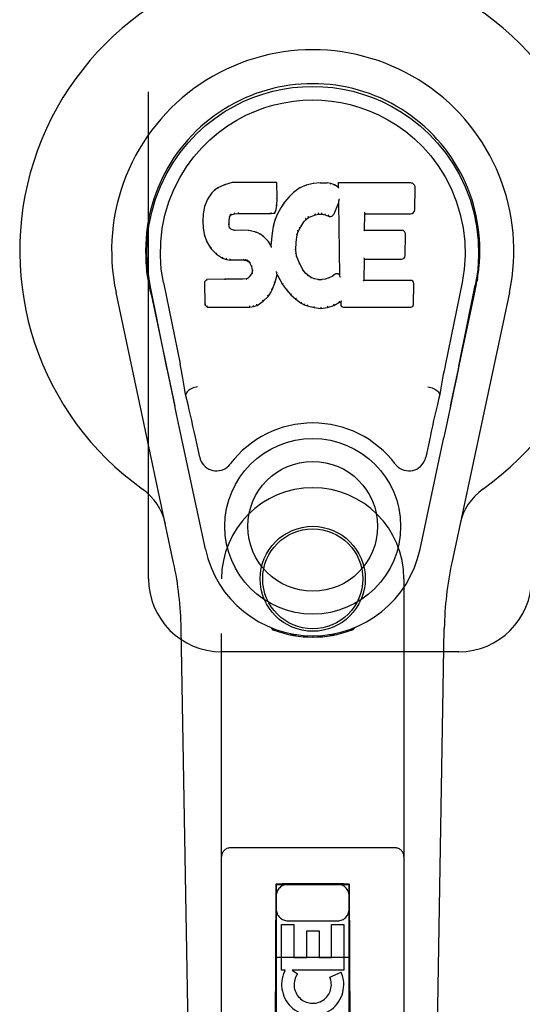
# Model space of a CAD drawing. Header units: inches. Extents: x 0 to 304, y 0 to 196.
# Tile 22 of 98: x 86.2 to 87.92, y 100.82 to 104.2. Entities that reach past the tile are written whole.
import ezdxf

# ---------------------------------------------------------------- set-up
doc = ezdxf.new("R2010")
doc.units = ezdxf.units.IN
doc.header["$LTSCALE"] = 16.696429
doc.header["$MEASUREMENT"] = 0
doc.linetypes.add('HIDDEN', pattern=[0.2, 0.1, -0.1])
doc.layers.add('DOOR_2_ASSEMBLY', color=7, linetype='CONTINUOUS')

msp = doc.modelspace()

# ---------------------------------------------------------------- linework, layer by layer
at = {"layer": 'DOOR_2_ASSEMBLY', "color": 8, "linetype": 'HIDDEN'}
for p, q in [((86.64, 102.282), (86.64, 104.532)), ((86.89, 100.4245), (86.89, 102.282)), ((87.515, 102.282), (87.515, 100.4245)), ((87.7025, 102.032), (86.89, 102.032)), ((87.485, 101.3595), (86.92, 101.3595)), ((87.076, 101.2345), (87.0725, 100.4245)), ((87.076, 101.2345), (87.329, 101.2345)), ((87.0775, 101.2361), (87.0775, 67.2345)), ((87.0783, 101.2362), (87.0798, 101.2362)), ((87.0798, 101.2362), (87.0848, 101.2362)), ((87.0833, 101.2331), (87.0798, 101.2331)), ((87.0975, 101.2331), (87.0833, 101.2331)), ((87.0848, 101.2362), (87.0975, 101.2362)), ((87.3075, 101.2362), (87.0975, 101.2362)), ((87.3202, 101.2331), (87.0975, 101.2331)), ((87.3075, 101.2362), (87.3216, 101.2362)), ((87.3251, 101.2331), (87.3202, 101.2331)), ((87.3216, 101.2362), (87.3251, 101.2362)), ((87.3266, 101.2331), (87.3251, 101.2331)), ((87.3275, 67.2345), (87.3275, 101.2361)), ((87.3325, 100.4245), (87.329, 101.2345)), ((87.0959, 100.9405), (87.0959, 101.0966)), ((87.0959, 101.0966), (87.1383, 101.0966)), ((87.1175, 101.1095), (87.2875, 101.1095)), ((87.1383, 101.0966), (87.1383, 100.9831)), ((87.2667, 100.9831), (87.2667, 101.0966)), ((87.2667, 101.0966), (87.3091, 101.0966)), ((87.3091, 101.0966), (87.3091, 100.9405)), ((87.1818, 100.9831), (87.1818, 101.0753)), ((87.1818, 101.0753), (87.2243, 101.0753)), ((87.2243, 101.0753), (87.2243, 100.9831)), ((87.0749, 100.9845), (87.3301, 100.9845)), ((87.1383, 100.9831), (87.1818, 100.9831)), ((87.2243, 100.9831), (87.2667, 100.9831)), ((87.1082, 100.9405), (87.0959, 100.9405)), ((87.1064, 100.937), (87.1082, 100.9405)), ((87.1315, 100.9405), (87.1501, 100.9275)), ((87.3091, 100.9405), (87.1315, 100.9405)), ((87.261, 100.9161), (87.3001, 100.933))]:
    msp.add_line(p, q, dxfattribs=at)
at = {"layer": 'DOOR_2_ASSEMBLY', "color": 7, "linetype": 'Continuous'}
for p, q in [((86.8664, 103.6149), (86.8565, 103.6054)), ((86.8775, 103.6226), (86.8664, 103.6149)), ((86.8668, 103.6144), (86.8664, 103.6149)), ((86.9006, 103.6332), (86.8775, 103.6226)), ((86.8778, 103.622), (86.8775, 103.6226)), ((86.9264, 103.6414), (86.9006, 103.6332)), ((86.9009, 103.6326), (86.9006, 103.6332)), ((86.9265, 103.6408), (86.9264, 103.6414)), ((87.0793, 103.6414), (86.9264, 103.6414)), ((87.0787, 103.6408), (87.0793, 103.6414)), ((87.0805, 103.5866), (87.0793, 103.6414)), ((87.1579, 103.6223), (87.1383, 103.608)), ((87.1804, 103.6322), (87.1579, 103.6223)), ((87.1583, 103.6217), (87.1579, 103.6223)), ((87.204, 103.6376), (87.1804, 103.6322)), ((87.1806, 103.6316), (87.1804, 103.6322)), ((87.2276, 103.64), (87.204, 103.6376)), ((87.2041, 103.637), (87.204, 103.6376)), ((87.2276, 103.6393), (87.2276, 103.64)), ((87.2276, 103.64), (87.2516, 103.6395)), ((87.2277, 103.6387), (87.2276, 103.6393)), ((87.2514, 103.6383), (87.2515, 103.6389)), ((87.2515, 103.6389), (87.2516, 103.6395)), ((87.2644, 103.6375), (87.2516, 103.6395)), ((87.2643, 103.6369), (87.2644, 103.6375)), ((87.2773, 103.6333), (87.2644, 103.6375)), ((87.277, 103.6327), (87.2773, 103.6333)), ((87.2894, 103.6253), (87.2773, 103.6333)), ((87.2892, 103.6394), (87.2894, 103.6253)), ((87.2898, 103.6388), (87.2892, 103.6394)), ((87.5379, 103.6394), (87.2892, 103.6394)), ((87.2894, 103.6253), (87.29, 103.6242)), ((87.5527, 103.5486), (87.554, 103.623)), ((86.8417, 103.5835), (86.832, 103.5589)), ((86.8565, 103.6054), (86.8417, 103.5835)), ((86.8423, 103.5833), (86.8417, 103.5835)), ((86.857, 103.6049), (86.8565, 103.6054)), ((87.0791, 103.5622), (87.0805, 103.5866)), ((87.0799, 103.5866), (87.0805, 103.5866)), ((87.1212, 103.5916), (87.106, 103.5738)), ((87.1383, 103.608), (87.1212, 103.5916)), ((87.1216, 103.5912), (87.1212, 103.5916)), ((87.1387, 103.6075), (87.1383, 103.608)), ((87.2913, 103.5765), (87.2912, 103.5758)), ((87.2915, 103.5777), (87.2913, 103.5765)), ((87.2917, 103.5787), (87.2915, 103.5777)), ((87.2919, 103.58), (87.2917, 103.5787)), ((87.2921, 103.5814), (87.2919, 103.58)), ((87.2925, 103.5833), (87.2921, 103.5814)), ((87.2927, 103.5844), (87.2925, 103.5833)), ((86.832, 103.5589), (86.827, 103.5338)), ((86.8326, 103.5587), (86.832, 103.5589)), ((87.0731, 103.5352), (87.0776, 103.5479)), ((87.077, 103.548), (87.0776, 103.5479)), ((87.0776, 103.5479), (87.0791, 103.5622)), ((87.0786, 103.5623), (87.0791, 103.5622)), ((87.0927, 103.5546), (87.0816, 103.5339)), ((87.106, 103.5738), (87.0927, 103.5546)), ((87.0932, 103.5542), (87.0927, 103.5546)), ((87.1065, 103.5734), (87.106, 103.5738)), ((87.2755, 103.5336), (87.2904, 103.5704)), ((87.2909, 103.5733), (87.2904, 103.5704)), ((87.2904, 103.5704), (87.2947, 103.3232)), ((87.2911, 103.5751), (87.291, 103.5746)), ((87.2912, 103.5758), (87.2911, 103.5751)), ((86.827, 103.5338), (86.8256, 103.5089)), ((86.8256, 103.5089), (86.8268, 103.4839)), ((86.8262, 103.5089), (86.8256, 103.5089)), ((86.8276, 103.5337), (86.827, 103.5338)), ((86.9157, 103.4972), (86.9166, 103.5112)), ((86.916, 103.5112), (86.9166, 103.5112)), ((86.9166, 103.5112), (86.9186, 103.5242)), ((86.918, 103.5244), (86.9186, 103.5242)), ((86.9186, 103.5242), (86.9202, 103.5275)), ((86.9197, 103.5279), (86.9202, 103.5275)), ((86.9202, 103.5275), (86.9228, 103.5296)), ((86.9225, 103.5301), (86.9228, 103.5296)), ((86.9228, 103.5296), (86.9341, 103.5331)), ((86.934, 103.5336), (86.9341, 103.5331)), ((86.9341, 103.5331), (86.9475, 103.5341)), ((86.9474, 103.538), (86.9475, 103.5366)), ((86.9475, 103.5347), (86.9475, 103.5341)), ((86.9475, 103.5341), (87.0604, 103.5341)), ((87.0604, 103.5366), (87.0603, 103.538)), ((87.0604, 103.5341), (87.0731, 103.5352)), ((87.0604, 103.5347), (87.0604, 103.5341)), ((87.073, 103.512), (87.0671, 103.4895)), ((87.0727, 103.5357), (87.0731, 103.5352)), ((87.0816, 103.5339), (87.073, 103.512)), ((87.0736, 103.5118), (87.073, 103.512)), ((87.0822, 103.5336), (87.0816, 103.5339)), ((87.1724, 103.5057), (87.1795, 103.5144)), ((87.1791, 103.5148), (87.1795, 103.5144)), ((87.1795, 103.5144), (87.1883, 103.5204)), ((87.188, 103.5209), (87.1883, 103.5204)), ((87.1883, 103.5204), (87.2117, 103.5301)), ((87.2115, 103.5306), (87.2117, 103.5301)), ((87.2117, 103.5301), (87.2224, 103.5328)), ((87.2224, 103.5334), (87.2224, 103.5328)), ((87.2224, 103.5328), (87.2333, 103.5327)), ((87.2334, 103.5332), (87.2333, 103.5327)), ((87.2333, 103.5327), (87.2447, 103.53)), ((87.2449, 103.5305), (87.2447, 103.53)), ((87.2447, 103.53), (87.2564, 103.5255)), ((87.2566, 103.526), (87.2564, 103.5255)), ((87.3803, 103.4768), (87.3813, 103.534)), ((87.3807, 103.5346), (87.3813, 103.534)), ((87.3813, 103.534), (87.5379, 103.534)), ((86.8268, 103.4839), (86.8314, 103.459)), ((86.8274, 103.4839), (86.8268, 103.4839)), ((86.9151, 103.4972), (86.9157, 103.4972)), ((86.9156, 103.4911), (86.9162, 103.4913)), ((86.9162, 103.4913), (86.9157, 103.4972)), ((86.9176, 103.4866), (86.9162, 103.4913)), ((86.917, 103.4863), (86.9176, 103.4866)), ((86.9203, 103.4829), (86.9176, 103.4866)), ((86.9198, 103.4825), (86.9203, 103.4829)), ((86.924, 103.4802), (86.9203, 103.4829)), ((86.9237, 103.4796), (86.924, 103.4802)), ((86.9354, 103.4769), (86.924, 103.4802)), ((86.9585, 103.4777), (86.9354, 103.4769)), ((86.9354, 103.4763), (86.9354, 103.4769)), ((86.9585, 103.4771), (86.9585, 103.4777)), ((86.9835, 103.4764), (86.9585, 103.4777)), ((86.9585, 103.4765), (86.9585, 103.4771)), ((86.9834, 103.4758), (86.9835, 103.4764)), ((87.0086, 103.4709), (86.9835, 103.4764)), ((87.0671, 103.4895), (87.0632, 103.4668)), ((87.0676, 103.4894), (87.0671, 103.4895)), ((87.1529, 103.4729), (87.1584, 103.4836)), ((87.1579, 103.4839), (87.1584, 103.4836)), ((87.1584, 103.4836), (87.1724, 103.5057)), ((87.1719, 103.506), (87.1724, 103.5057)), ((87.3797, 103.4762), (87.3803, 103.4768)), ((87.5069, 103.4768), (87.3803, 103.4768)), ((86.832, 103.4592), (86.8314, 103.459)), ((86.8314, 103.459), (86.8407, 103.4353)), ((87.0084, 103.4703), (87.0086, 103.4709)), ((87.0211, 103.4652), (87.0086, 103.4709)), ((87.0208, 103.4646), (87.0211, 103.4652)), ((87.0322, 103.4573), (87.0211, 103.4652)), ((87.0318, 103.4568), (87.0322, 103.4573)), ((87.0504, 103.4391), (87.0322, 103.4573)), ((87.0632, 103.4668), (87.0595, 103.4246)), ((87.0638, 103.4667), (87.0632, 103.4668)), ((87.1459, 103.4362), (87.1494, 103.4618)), ((87.1488, 103.4619), (87.1494, 103.4618)), ((87.1494, 103.4618), (87.1529, 103.4729)), ((87.1524, 103.4731), (87.1529, 103.4729)), ((87.519, 103.3901), (87.5203, 103.4632)), ((86.8413, 103.4356), (86.8407, 103.4353)), ((86.8407, 103.4353), (86.8547, 103.4139)), ((86.8552, 103.4143), (86.8547, 103.4139)), ((86.8547, 103.4139), (86.8725, 103.3956)), ((87.0499, 103.4387), (87.0504, 103.4391)), ((87.0595, 103.4246), (87.0504, 103.4391)), ((87.06, 103.4228), (87.0595, 103.4246)), ((87.1441, 103.4101), (87.1447, 103.4101)), ((87.1447, 103.4101), (87.1459, 103.4362)), ((87.1457, 103.398), (87.1447, 103.4101)), ((87.1453, 103.4362), (87.1459, 103.4362)), ((86.8728, 103.3961), (86.8725, 103.3956)), ((86.8725, 103.3956), (86.8939, 103.3818)), ((86.8941, 103.3823), (86.8939, 103.3818)), ((86.8939, 103.3818), (86.9065, 103.3771)), ((86.9066, 103.3777), (86.9065, 103.3771)), ((86.9065, 103.3771), (86.9194, 103.3749)), ((86.9195, 103.3755), (86.9194, 103.3749)), ((86.9672, 103.3745), (86.9194, 103.3749)), ((86.9672, 103.375), (86.9672, 103.3745)), ((86.9672, 103.3745), (86.9736, 103.3739)), ((86.9737, 103.3744), (86.9736, 103.3739)), ((86.9736, 103.3739), (86.9787, 103.3722)), ((87.1451, 103.3979), (87.1457, 103.398)), ((87.1483, 103.3861), (87.1457, 103.398)), ((87.1478, 103.3859), (87.1483, 103.3861)), ((87.1578, 103.3621), (87.1483, 103.3861)), ((87.3785, 103.3052), (87.3798, 103.3783)), ((87.3793, 103.3788), (87.3798, 103.3783)), ((87.3798, 103.3783), (87.5069, 103.3783)), ((86.9789, 103.3727), (86.9787, 103.3722)), ((86.9787, 103.3722), (86.9832, 103.3688)), ((86.9835, 103.3693), (86.9832, 103.3688)), ((86.9832, 103.3688), (86.9871, 103.3642)), ((86.9876, 103.3646), (86.9871, 103.3642)), ((86.9871, 103.3642), (86.993, 103.3525)), ((86.9935, 103.3527), (86.993, 103.3525)), ((86.993, 103.3525), (86.9953, 103.3392)), ((87.1572, 103.3619), (87.1578, 103.3621)), ((87.1702, 103.3398), (87.1578, 103.3621)), ((87.1697, 103.3394), (87.1702, 103.3398)), ((87.1781, 103.3304), (87.1702, 103.3398)), ((86.6407, 103.2969), (86.6384, 103.3091)), ((86.6385, 103.3091), (86.6399, 103.302)), ((86.8397, 103.3083), (86.8317, 103.3002)), ((86.9014, 103.3089), (86.8397, 103.3083)), ((86.8399, 103.3077), (86.8397, 103.3083)), ((86.9621, 103.3092), (86.9014, 103.3089)), ((86.9014, 103.3083), (86.9014, 103.3089)), ((86.9014, 103.3083), (86.9014, 103.3077)), ((86.9757, 103.3103), (86.9621, 103.3092)), ((86.9621, 103.3086), (86.9621, 103.3092)), ((86.9621, 103.3086), (86.9622, 103.308)), ((86.9802, 103.3127), (86.9757, 103.3103)), ((86.9759, 103.3097), (86.9757, 103.3103)), ((86.9847, 103.3172), (86.9802, 103.3127)), ((86.9806, 103.3122), (86.9802, 103.3127)), ((86.993, 103.3282), (86.9847, 103.3172)), ((86.9852, 103.3167), (86.9847, 103.3172)), ((86.9948, 103.3334), (86.993, 103.3282)), ((86.9935, 103.3279), (86.993, 103.3282)), ((86.9953, 103.3392), (86.9948, 103.3334)), ((86.9954, 103.3332), (86.9948, 103.3334)), ((86.9959, 103.3392), (86.9953, 103.3392)), ((87.0728, 103.2956), (87.0797, 103.3196)), ((87.0786, 103.3343), (87.0784, 103.3354)), ((87.0788, 103.3336), (87.0786, 103.3343)), ((87.0789, 103.333), (87.0788, 103.3336)), ((87.0791, 103.3323), (87.0789, 103.333)), ((87.0792, 103.3317), (87.0791, 103.3323)), ((87.0791, 103.3197), (87.0797, 103.3196)), ((87.0793, 103.3311), (87.0792, 103.3317)), ((87.0794, 103.3304), (87.0793, 103.3311)), ((87.0797, 103.3196), (87.0802, 103.3255)), ((87.0802, 103.3255), (87.0798, 103.3274)), ((87.0802, 103.3255), (87.0994, 103.2915)), ((87.1776, 103.33), (87.1781, 103.3304)), ((87.1874, 103.3221), (87.1781, 103.3304)), ((87.187, 103.3216), (87.1874, 103.3221)), ((87.1976, 103.3152), (87.1874, 103.3221)), ((87.1973, 103.3146), (87.1976, 103.3152)), ((87.2087, 103.3107), (87.1976, 103.3152)), ((87.2086, 103.3101), (87.2087, 103.3107)), ((87.2209, 103.3085), (87.2087, 103.3107)), ((87.2209, 103.3079), (87.2209, 103.3085)), ((87.2209, 103.3085), (87.2333, 103.308)), ((87.2454, 103.3099), (87.2333, 103.308)), ((87.2334, 103.3074), (87.2333, 103.308)), ((87.2335, 103.3068), (87.2334, 103.3074)), ((87.2574, 103.3137), (87.2454, 103.3099)), ((87.2456, 103.3093), (87.2454, 103.3099)), ((87.2687, 103.319), (87.2574, 103.3137)), ((87.2576, 103.3131), (87.2574, 103.3137)), ((87.2791, 103.3261), (87.2687, 103.319)), ((87.269, 103.3184), (87.2687, 103.319)), ((87.2794, 103.3256), (87.2791, 103.3261)), ((87.2947, 103.3232), (87.2947, 103.3232)), ((87.2953, 103.3211), (87.2947, 103.3232)), ((87.2974, 103.3157), (87.2967, 103.3178)), ((87.7641, 103.2958), (87.7665, 103.3091)), ((87.7665, 103.3091), (87.7651, 103.302)), ((86.6413, 103.2939), (86.6407, 103.2969)), ((86.6419, 103.2908), (86.6413, 103.2939)), ((86.6425, 103.2876), (86.6419, 103.2908)), ((86.6486, 103.2584), (86.6425, 103.2876)), ((86.702, 103.0115), (86.6455, 103.2884)), ((86.691, 103.2976), (86.748, 103.0186)), ((86.8317, 103.3002), (86.8331, 103.221)), ((86.8323, 103.3), (86.8317, 103.3002)), ((87.0579, 103.2616), (87.0636, 103.2728)), ((87.0631, 103.2731), (87.0636, 103.2728)), ((87.0636, 103.2728), (87.0728, 103.2956)), ((87.0723, 103.2958), (87.0728, 103.2956)), ((87.0999, 103.2918), (87.0994, 103.2915)), ((87.0994, 103.2915), (87.1126, 103.2728)), ((87.113, 103.2731), (87.1126, 103.2728)), ((87.1126, 103.2728), (87.1279, 103.2559)), ((87.3779, 103.3046), (87.3785, 103.3052)), ((87.5385, 103.3052), (87.3785, 103.3052)), ((87.5476, 103.2225), (87.5489, 103.2946)), ((87.714, 103.2976), (87.657, 103.0186)), ((87.703, 103.0115), (87.7595, 103.2884)), ((87.7564, 103.2584), (87.7625, 103.2876)), ((87.7625, 103.2876), (87.763, 103.2904)), ((87.763, 103.2904), (87.7635, 103.2931)), ((87.7635, 103.2931), (87.7641, 103.2958)), ((86.726, 102.3374), (86.5286, 103.2634)), ((86.6486, 103.2584), (86.7305, 102.8742)), ((87.0326, 103.2338), (87.0505, 103.251)), ((87.05, 103.2514), (87.0505, 103.251)), ((87.0505, 103.251), (87.0579, 103.2616)), ((87.0574, 103.2619), (87.0579, 103.2616)), ((87.1283, 103.2562), (87.1279, 103.2559)), ((87.1279, 103.2559), (87.1449, 103.2407)), ((87.1453, 103.2411), (87.1449, 103.2407)), ((87.1449, 103.2407), (87.1632, 103.2268)), ((87.6745, 102.8742), (87.7564, 103.2584)), ((87.8763, 103.2634), (87.679, 102.3374)), ((86.8337, 103.2212), (86.8331, 103.221)), ((86.8331, 103.221), (86.8407, 103.2136)), ((86.8409, 103.2141), (86.8407, 103.2136)), ((86.8407, 103.2136), (86.9869, 103.2136)), ((86.9868, 103.2161), (86.9867, 103.2175)), ((86.9868, 103.2141), (86.9869, 103.2136)), ((86.9869, 103.2136), (86.9996, 103.2152)), ((86.9995, 103.2158), (86.9996, 103.2152)), ((86.9996, 103.2152), (87.0118, 103.2195)), ((87.0115, 103.22), (87.0118, 103.2195)), ((87.0118, 103.2195), (87.0326, 103.2338)), ((87.0323, 103.2342), (87.0326, 103.2338)), ((87.1635, 103.2272), (87.1632, 103.2268)), ((87.1632, 103.2268), (87.1737, 103.2214)), ((87.1739, 103.2219), (87.1737, 103.2214)), ((87.1737, 103.2214), (87.1848, 103.2176)), ((87.1849, 103.2182), (87.1848, 103.2176)), ((87.1848, 103.2176), (87.2071, 103.212)), ((87.2072, 103.2125), (87.2071, 103.212)), ((87.2071, 103.212), (87.2299, 103.2094)), ((87.2299, 103.2134), (87.2299, 103.21)), ((87.2299, 103.2094), (87.253, 103.2126)), ((87.2299, 103.21), (87.2299, 103.2094)), ((87.2529, 103.2132), (87.253, 103.2126)), ((87.253, 103.2126), (87.2752, 103.2195)), ((87.2749, 103.22), (87.2752, 103.2195)), ((87.2752, 103.2195), (87.2938, 103.2307)), ((87.2936, 103.2312), (87.2938, 103.2307)), ((87.2938, 103.2307), (87.2982, 103.2307)), ((87.2987, 103.2312), (87.2982, 103.2307)), ((87.2982, 103.2307), (87.2983, 103.2225)), ((87.3074, 103.2136), (87.5385, 103.2136)), ((87.703, 103.0114), (87.6946, 102.9709)), ((87.6946, 102.9709), (87.685, 102.9243)), ((86.7252, 102.8993), (86.715, 102.9482)), ((86.7691, 102.9148), (86.767, 102.9145)), ((86.7691, 102.9152), (86.7691, 102.9148)), ((87.6359, 102.9148), (87.6358, 102.9152)), ((87.6359, 102.9148), (87.6379, 102.9145)), ((87.685, 102.9243), (87.6743, 102.8735)), ((86.7362, 102.8471), (86.7252, 102.8993)), ((87.6743, 102.8735), (87.6631, 102.8202)), ((86.7465, 102.7985), (86.7362, 102.8471)), ((87.6631, 102.8202), (87.6517, 102.7664)), ((86.8348, 102.3838), (86.7465, 102.7985)), ((86.8152, 102.699), (86.8005, 102.7681)), ((87.5702, 102.3838), (87.6517, 102.7664)), ((87.6045, 102.7681), (87.5898, 102.699)), ((86.824, 97.9725), (86.7517, 102.1119)), ((87.0638, 102.1085), (87.061, 102.1142)), ((87.0673, 102.1116), (87.0672, 102.1071)), ((87.0709, 102.1085), (87.0712, 102.1056)), ((87.3338, 102.1056), (87.3341, 102.1085)), ((87.3377, 102.1116), (87.3377, 102.1071)), ((87.344, 102.1142), (87.3412, 102.1085)), ((87.581, 97.9725), (87.6533, 102.1119)), ((87.1478, 102.0904), (87.1268, 102.0901)), ((87.2025, 102.0862), (87.2025, 102.0822)), ((87.2781, 102.0901), (87.2572, 102.0904))]:
    msp.add_line(p, q, dxfattribs=at)
for points in [[(86.6455, 103.2883), (86.6373, 103.341), (86.6341, 103.3927), (86.6355, 103.443), (86.6411, 103.4917), (86.6507, 103.539), (86.664, 103.5843), (86.6806, 103.6275), (86.7003, 103.6685), (86.7229, 103.7073), (86.748, 103.7436), (86.7754, 103.7773), (86.8046, 103.8081), (86.8352, 103.836), (86.8668, 103.8609), (86.899, 103.8828), (86.9317, 103.9019), (86.9645, 103.9184), (86.9977, 103.9324), (87.0314, 103.9442), (87.0653, 103.9538), (87.0991, 103.9611), (87.1332, 103.9663), (87.1678, 103.9695), (87.2025, 103.9706)], [(87.2025, 103.9706), (87.2367, 103.9695), (87.2711, 103.9664), (87.3054, 103.9612), (87.3397, 103.9538), (87.3735, 103.9442), (87.4072, 103.9324), (87.4408, 103.9182), (87.474, 103.9015), (87.5066, 103.8824), (87.5387, 103.8605), (87.5706, 103.8353), (87.6013, 103.8072), (87.6304, 103.7763), (87.6576, 103.7427), (87.6827, 103.7063), (87.7053, 103.6673), (87.725, 103.6259), (87.7416, 103.5825), (87.7546, 103.5375), (87.764, 103.4907), (87.7696, 103.442), (87.7709, 103.3918), (87.7676, 103.3404), (87.7595, 103.2883)], [(86.691, 103.2976), (86.6837, 103.3433), (86.6806, 103.3894), (86.6816, 103.4362), (86.6867, 103.4828), (86.6963, 103.5291), (86.7097, 103.5741), (86.7267, 103.6169), (86.747, 103.6571), (86.77, 103.6943), (86.7952, 103.7285), (86.8221, 103.7596), (86.8505, 103.7876), (86.8801, 103.8126), (86.9106, 103.8348), (86.942, 103.8544), (86.9738, 103.8713), (87.0059, 103.8856), (87.0383, 103.8976), (87.0709, 103.9072), (87.1036, 103.9146), (87.1362, 103.9198), (87.1688, 103.923), (87.2014, 103.9241), (87.2339, 103.9231), (87.2664, 103.9201), (87.2988, 103.9151), (87.3313, 103.9079), (87.3638, 103.8985), (87.3961, 103.8868), (87.4281, 103.8728), (87.4597, 103.8563), (87.4908, 103.8372), (87.5214, 103.8153), (87.5512, 103.7905), (87.5799, 103.7627), (87.6071, 103.7319), (87.6327, 103.6977), (87.6561, 103.6604), (87.6769, 103.6198), (87.6944, 103.5767), (87.7081, 103.5317), (87.7178, 103.4853)], [(86.8669, 103.6144), (86.867, 103.6145), (86.8671, 103.6145), (86.8673, 103.6145), (86.8675, 103.6145), (86.8677, 103.6144), (86.868, 103.6142)], [(86.8779, 103.6221), (86.878, 103.6221), (86.8781, 103.6221), (86.8782, 103.6221), (86.8784, 103.622), (86.8786, 103.6219), (86.8788, 103.6217)], [(86.9009, 103.6326), (86.901, 103.6326), (86.9011, 103.6326), (86.9012, 103.6325), (86.9013, 103.6324), (86.9014, 103.6323), (86.9016, 103.6322)], [(86.9265, 103.6408), (86.9266, 103.6408), (86.9266, 103.6407), (86.9266, 103.6406), (86.9267, 103.6405), (86.9268, 103.6404), (86.9268, 103.6402)], [(87.0781, 103.6408), (87.078, 103.6408), (87.0778, 103.6407), (87.0775, 103.6406), (87.0773, 103.6405), (87.077, 103.6404), (87.0768, 103.6402)], [(87.1592, 103.6214), (87.159, 103.6216), (87.1588, 103.6217), (87.1587, 103.6217), (87.1585, 103.6218), (87.1584, 103.6218), (87.1582, 103.6217)], [(87.1812, 103.6311), (87.1811, 103.6313), (87.181, 103.6314), (87.1809, 103.6315), (87.1808, 103.6316), (87.1807, 103.6316), (87.1806, 103.6316)], [(87.2044, 103.6364), (87.2044, 103.6366), (87.2043, 103.6367), (87.2043, 103.6368), (87.2042, 103.6369), (87.2042, 103.637), (87.2041, 103.637)], [(87.2638, 103.6364), (87.2639, 103.6365), (87.264, 103.6367), (87.2641, 103.6368), (87.2642, 103.6369), (87.2642, 103.6369), (87.2643, 103.6369)], [(87.2762, 103.6323), (87.2763, 103.6325), (87.2765, 103.6326), (87.2766, 103.6327), (87.2768, 103.6327), (87.2769, 103.6328), (87.277, 103.6327)], [(87.2918, 103.6382), (87.2915, 103.6383), (87.2913, 103.6385), (87.291, 103.6386), (87.2908, 103.6387), (87.2906, 103.6387), (87.2904, 103.6387)], [(87.2921, 103.6219), (87.2918, 103.6223), (87.2915, 103.6227), (87.2912, 103.6231), (87.2909, 103.6235), (87.2907, 103.6237), (87.2904, 103.6239)], [(86.8423, 103.5833), (86.8425, 103.5835), (86.8428, 103.5836), (86.843, 103.5837), (86.8433, 103.5838), (86.8437, 103.5838), (86.844, 103.5837)], [(86.857, 103.605), (86.8572, 103.6051), (86.8574, 103.6052), (86.8576, 103.6052), (86.8579, 103.6052), (86.8582, 103.6051), (86.8585, 103.605)], [(87.0799, 103.5866), (87.0798, 103.587), (87.0796, 103.5874), (87.0793, 103.5876), (87.0789, 103.5878), (87.0784, 103.588), (87.0779, 103.588)], [(87.1231, 103.5912), (87.1228, 103.5913), (87.1225, 103.5914), (87.1223, 103.5914), (87.122, 103.5914), (87.1218, 103.5913), (87.1216, 103.5911)], [(87.1399, 103.6073), (87.1396, 103.6075), (87.1394, 103.6076), (87.1392, 103.6076), (87.139, 103.6076), (87.1388, 103.6076), (87.1387, 103.6074)], [(86.8327, 103.5588), (86.8328, 103.559), (86.8331, 103.5592), (86.8334, 103.5594), (86.8337, 103.5595), (86.8341, 103.5595), (86.8345, 103.5595)], [(87.077, 103.5482), (87.0769, 103.5485), (87.0768, 103.5489), (87.0765, 103.5492), (87.0761, 103.5495), (87.0756, 103.5497), (87.075, 103.5498)], [(87.0786, 103.5622), (87.0785, 103.5626), (87.0783, 103.563), (87.078, 103.5633), (87.0776, 103.5635), (87.0771, 103.5637), (87.0766, 103.5638)], [(87.0949, 103.5546), (87.0946, 103.5547), (87.0942, 103.5547), (87.0939, 103.5547), (87.0937, 103.5546), (87.0934, 103.5544), (87.0932, 103.5542)], [(87.1081, 103.5736), (87.1077, 103.5737), (87.1075, 103.5738), (87.1072, 103.5738), (87.1069, 103.5737), (87.1067, 103.5736), (87.1065, 103.5734)], [(87.291, 103.5741), (87.2909, 103.5738), (87.2909, 103.5737), (87.2909, 103.5735)], [(87.291, 103.5746), (87.291, 103.5744), (87.291, 103.5742), (87.291, 103.5741)], [(86.8262, 103.5089), (86.8263, 103.5093), (86.8265, 103.5096), (86.8268, 103.5099), (86.8272, 103.5101), (86.8277, 103.5102), (86.8281, 103.5102)], [(86.8276, 103.5338), (86.8278, 103.5341), (86.828, 103.5344), (86.8283, 103.5346), (86.8287, 103.5348), (86.8291, 103.5348), (86.8296, 103.5348)], [(86.914, 103.5128), (86.9146, 103.5127), (86.915, 103.5125), (86.9154, 103.5123), (86.9158, 103.512), (86.916, 103.5116), (86.916, 103.5112)], [(86.9161, 103.5263), (86.9166, 103.5262), (86.9171, 103.526), (86.9175, 103.5257), (86.9178, 103.5253), (86.918, 103.5249), (86.918, 103.5245)], [(86.9181, 103.5305), (86.9187, 103.5302), (86.9192, 103.5298), (86.9195, 103.5294), (86.9198, 103.5289), (86.9199, 103.5284), (86.9198, 103.528)], [(86.9215, 103.5333), (86.9219, 103.5329), (86.9221, 103.5325), (86.9224, 103.5321), (86.9226, 103.5316), (86.9227, 103.5311), (86.9227, 103.5307), (86.9227, 103.5304), (86.9226, 103.5302)], [(86.9336, 103.537), (86.9338, 103.5366), (86.9339, 103.5361), (86.934, 103.5355), (86.9341, 103.535), (86.9341, 103.5345), (86.9341, 103.5341), (86.9341, 103.5338), (86.934, 103.5336)], [(86.9475, 103.5366), (86.9475, 103.5361), (86.9475, 103.5357), (86.9475, 103.5353), (86.9475, 103.535), (86.9475, 103.5348), (86.9475, 103.5347)], [(87.0604, 103.5347), (87.0604, 103.5348), (87.0604, 103.535), (87.0604, 103.5353), (87.0604, 103.5357), (87.0604, 103.5361), (87.0604, 103.5366)], [(87.0727, 103.5361), (87.0728, 103.5363), (87.0727, 103.5367), (87.0726, 103.537), (87.0724, 103.5375), (87.0722, 103.5379), (87.0719, 103.5383), (87.0716, 103.5387), (87.0712, 103.539)], [(87.0755, 103.5126), (87.0751, 103.5126), (87.0747, 103.5126), (87.0743, 103.5125), (87.074, 103.5123), (87.0738, 103.5121), (87.0736, 103.5118)], [(87.0839, 103.5341), (87.0836, 103.5342), (87.0832, 103.5342), (87.0829, 103.5341), (87.0826, 103.534), (87.0823, 103.5338), (87.0821, 103.5335)], [(87.1719, 103.5061), (87.172, 103.5064), (87.172, 103.5067), (87.1719, 103.507), (87.1717, 103.5074), (87.1714, 103.5078), (87.1711, 103.5081), (87.1707, 103.5083), (87.1703, 103.5085)], [(87.1792, 103.5149), (87.1793, 103.5152), (87.1793, 103.5155), (87.1792, 103.5159), (87.1791, 103.5163), (87.1788, 103.5167), (87.1785, 103.517), (87.1782, 103.5174), (87.1777, 103.5177)], [(87.188, 103.5209), (87.1882, 103.5211), (87.1882, 103.5214), (87.1882, 103.5218), (87.1881, 103.5222), (87.1879, 103.5227), (87.1877, 103.5232), (87.1874, 103.5236), (87.187, 103.524)], [(87.2115, 103.5306), (87.2116, 103.5308), (87.2117, 103.531), (87.2117, 103.5314), (87.2116, 103.5318), (87.2115, 103.5324), (87.2113, 103.5329), (87.2111, 103.5334), (87.2108, 103.5339)], [(87.2224, 103.5334), (87.2224, 103.5335), (87.2224, 103.5337), (87.2224, 103.5341), (87.2224, 103.5345), (87.2224, 103.5351), (87.2223, 103.5356), (87.2222, 103.5362), (87.2221, 103.5367)], [(87.2334, 103.5332), (87.2333, 103.5333), (87.2333, 103.5335), (87.2333, 103.5339), (87.2333, 103.5344), (87.2333, 103.5349), (87.2334, 103.5355), (87.2335, 103.5361), (87.2336, 103.5366)], [(87.2449, 103.5305), (87.2448, 103.5307), (87.2447, 103.5309), (87.2447, 103.5313), (87.2447, 103.5317), (87.2448, 103.5323), (87.245, 103.5328), (87.2452, 103.5333), (87.2455, 103.5338)], [(87.2573, 103.5292), (87.257, 103.5288), (87.2568, 103.5283), (87.2566, 103.5278), (87.2564, 103.5273), (87.2564, 103.5268), (87.2563, 103.5265), (87.2564, 103.5262), (87.2566, 103.526)], [(87.3787, 103.5379), (87.379, 103.5377), (87.3793, 103.5375), (87.3795, 103.5373), (87.3797, 103.537), (87.3799, 103.5368), (87.3801, 103.5366)], [(87.3801, 103.5366), (87.3803, 103.5363), (87.3804, 103.536), (87.3805, 103.5358), (87.3806, 103.5356), (87.3807, 103.5354), (87.3807, 103.5352)], [(86.8274, 103.484), (86.8275, 103.4844), (86.8277, 103.4847), (86.828, 103.485), (86.8284, 103.4853), (86.8289, 103.4855), (86.8294, 103.4855)], [(86.9132, 103.4985), (86.9137, 103.4985), (86.9141, 103.4984), (86.9145, 103.4982), (86.9148, 103.4979), (86.9151, 103.4975), (86.9151, 103.4971)], [(86.9136, 103.4921), (86.9141, 103.4922), (86.9145, 103.4921), (86.9148, 103.492), (86.9151, 103.4918), (86.9154, 103.4915), (86.9155, 103.4913)], [(86.9153, 103.4868), (86.9156, 103.4869), (86.9159, 103.4869), (86.9162, 103.4869), (86.9165, 103.4868), (86.9167, 103.4866), (86.9169, 103.4865)], [(86.9184, 103.4824), (86.9187, 103.4825), (86.9189, 103.4826), (86.9192, 103.4827), (86.9194, 103.4827), (86.9196, 103.4826), (86.9197, 103.4825)], [(86.9228, 103.4792), (86.923, 103.4794), (86.9231, 103.4795), (86.9232, 103.4796), (86.9234, 103.4796), (86.9235, 103.4797), (86.9236, 103.4796)], [(86.9351, 103.4757), (86.9352, 103.4759), (86.9352, 103.476), (86.9353, 103.4761), (86.9353, 103.4762), (86.9353, 103.4763), (86.9354, 103.4763)], [(86.9832, 103.4752), (86.9832, 103.4754), (86.9833, 103.4755), (86.9833, 103.4756), (86.9833, 103.4757), (86.9834, 103.4758), (86.9834, 103.4758)], [(87.0696, 103.4903), (87.0691, 103.4903), (87.0687, 103.4903), (87.0683, 103.4902), (87.068, 103.49), (87.0678, 103.4897), (87.0676, 103.4894)], [(87.1524, 103.4732), (87.1524, 103.4736), (87.1523, 103.474), (87.152, 103.4744), (87.1516, 103.4748), (87.1511, 103.475), (87.1506, 103.4752)], [(87.1579, 103.4839), (87.158, 103.4843), (87.1579, 103.4847), (87.1577, 103.4852), (87.1573, 103.4856), (87.1568, 103.486), (87.1562, 103.4862)], [(87.3777, 103.4756), (87.3779, 103.4757), (87.3782, 103.4759), (87.3784, 103.476), (87.3786, 103.4761), (87.3789, 103.4761), (87.379, 103.4761)], [(87.7178, 103.4853), (87.7232, 103.4379), (87.7244, 103.3903), (87.7213, 103.3437), (87.714, 103.2976)], [(86.832, 103.4593), (86.832, 103.4596), (86.8322, 103.46), (86.8325, 103.4604), (86.8328, 103.4607), (86.8333, 103.4609), (86.8339, 103.4611)], [(87.0078, 103.4698), (87.0079, 103.47), (87.0081, 103.4701), (87.0081, 103.4702), (87.0082, 103.4702), (87.0083, 103.4703), (87.0084, 103.4703)], [(87.0198, 103.4643), (87.0201, 103.4645), (87.0203, 103.4646), (87.0204, 103.4647), (87.0205, 103.4647), (87.0207, 103.4647), (87.0208, 103.4647)], [(87.0305, 103.4567), (87.0307, 103.4568), (87.031, 103.4569), (87.0312, 103.457), (87.0314, 103.457), (87.0316, 103.457), (87.0317, 103.4569)], [(87.0657, 103.4678), (87.0652, 103.4678), (87.0648, 103.4677), (87.0644, 103.4675), (87.0641, 103.4673), (87.0639, 103.467), (87.0638, 103.4667)], [(87.1488, 103.462), (87.1488, 103.4624), (87.1486, 103.4627), (87.1483, 103.4631), (87.1479, 103.4634), (87.1474, 103.4636), (87.1469, 103.4637)], [(86.8412, 103.4356), (86.8412, 103.4361), (86.8413, 103.4365), (86.8416, 103.4369), (86.8419, 103.4373), (86.8424, 103.4376), (86.843, 103.4378)], [(86.8551, 103.4144), (86.855, 103.4146), (86.855, 103.415), (86.8551, 103.4153), (86.8553, 103.4157), (86.8556, 103.4161), (86.8559, 103.4164), (86.8563, 103.4167), (86.8567, 103.4169)], [(87.0483, 103.4388), (87.0486, 103.4389), (87.0489, 103.439), (87.0492, 103.439), (87.0494, 103.439), (87.0496, 103.4389), (87.0498, 103.4388)], [(87.0614, 103.4182), (87.0609, 103.42), (87.0607, 103.4209), (87.0604, 103.4216), (87.0603, 103.4222), (87.0601, 103.4226)], [(87.1441, 103.4102), (87.144, 103.4105), (87.1438, 103.4108), (87.1435, 103.4111), (87.1431, 103.4113), (87.1426, 103.4114), (87.1421, 103.4114)], [(87.1453, 103.4363), (87.1452, 103.4366), (87.145, 103.437), (87.1447, 103.4373), (87.1443, 103.4375), (87.1438, 103.4377), (87.1433, 103.4378)], [(86.8728, 103.3961), (86.8727, 103.3964), (86.8726, 103.3967), (86.8727, 103.3971), (86.8728, 103.3975), (86.873, 103.3979), (86.8733, 103.3983), (86.8737, 103.3987), (86.8741, 103.399)], [(86.8941, 103.3823), (86.894, 103.3825), (86.8939, 103.3828), (86.8939, 103.3832), (86.894, 103.3836), (86.8942, 103.3841), (86.8944, 103.3846), (86.8947, 103.385), (86.895, 103.3854)], [(86.9066, 103.3777), (86.9065, 103.3778), (86.9065, 103.378), (86.9065, 103.3784), (86.9065, 103.3789), (86.9066, 103.3794), (86.9068, 103.3799), (86.9069, 103.3805), (86.9072, 103.381)], [(86.9195, 103.3755), (86.9195, 103.3756), (86.9194, 103.3758), (86.9194, 103.3762), (86.9194, 103.3766), (86.9195, 103.3772), (86.9195, 103.3778), (86.9196, 103.3783), (86.9197, 103.3789)], [(86.9672, 103.375), (86.9672, 103.3751), (86.9672, 103.3753), (86.9672, 103.3757), (86.9672, 103.3762), (86.9672, 103.3767), (86.9673, 103.3773), (86.9673, 103.3779), (86.9674, 103.3784)], [(86.9737, 103.3744), (86.9736, 103.3745), (86.9736, 103.3748), (86.9736, 103.3751), (86.9736, 103.3756), (86.9737, 103.3761), (86.9738, 103.3767), (86.974, 103.3773), (86.9742, 103.3777)], [(86.9789, 103.3727), (86.9788, 103.3729), (86.9787, 103.3732), (86.9787, 103.3736), (86.9788, 103.374), (86.979, 103.3745), (86.9793, 103.375), (86.9796, 103.3754), (86.9799, 103.3758)], [(87.1451, 103.3979), (87.145, 103.3982), (87.1447, 103.3985), (87.1444, 103.3987), (87.144, 103.3988), (87.1436, 103.3989), (87.1432, 103.3989)], [(87.1477, 103.386), (87.1476, 103.3863), (87.1473, 103.3865), (87.147, 103.3866), (87.1467, 103.3867), (87.1463, 103.3868), (87.1459, 103.3867)], [(87.3773, 103.3822), (87.3775, 103.382), (87.3778, 103.3818), (87.378, 103.3815), (87.3783, 103.3813), (87.3785, 103.381), (87.3787, 103.3808)], [(87.3787, 103.3808), (87.3788, 103.3805), (87.379, 103.3803), (87.3791, 103.38), (87.3792, 103.3798), (87.3792, 103.3796), (87.3792, 103.3794)], [(86.6384, 103.3091), (86.6373, 103.3154), (86.6363, 103.3217), (86.6353, 103.328), (86.6345, 103.3343), (86.6337, 103.3404), (86.633, 103.3466)], [(86.9836, 103.3692), (86.9834, 103.3695), (86.9833, 103.3699), (86.9834, 103.3703), (86.9836, 103.3707), (86.9838, 103.3711), (86.9841, 103.3715), (86.9845, 103.3718), (86.9849, 103.3721)], [(86.9875, 103.3646), (86.9874, 103.365), (86.9875, 103.3655), (86.9878, 103.3659), (86.9881, 103.3664), (86.9886, 103.3668), (86.9892, 103.367)], [(86.9935, 103.3528), (86.9935, 103.3532), (86.9937, 103.3536), (86.994, 103.3539), (86.9944, 103.3543), (86.9949, 103.3545), (86.9954, 103.3547)], [(86.9959, 103.3394), (86.996, 103.3397), (86.9962, 103.34), (86.9966, 103.3403), (86.9969, 103.3405), (86.9974, 103.3406), (86.9979, 103.3407)], [(87.1572, 103.3619), (87.157, 103.3621), (87.1568, 103.3623), (87.1565, 103.3624), (87.1562, 103.3624), (87.1558, 103.3624), (87.1554, 103.3624)], [(87.1681, 103.3396), (87.1684, 103.3397), (87.1687, 103.3398), (87.169, 103.3398), (87.1692, 103.3397), (87.1694, 103.3396), (87.1696, 103.3395)], [(87.7665, 103.3091), (87.7676, 103.3155), (87.7687, 103.3219), (87.7696, 103.3282), (87.7705, 103.3344), (87.7713, 103.3405), (87.772, 103.3466)], [(86.84, 103.3077), (86.8401, 103.3077), (86.8402, 103.3076), (86.8404, 103.3075), (86.8405, 103.3074), (86.8406, 103.3073), (86.8408, 103.3071)], [(86.9759, 103.3097), (86.976, 103.3097), (86.9761, 103.3096), (86.9762, 103.3095), (86.9763, 103.3094), (86.9764, 103.3093), (86.9765, 103.3091)], [(86.9807, 103.3122), (86.9808, 103.3123), (86.981, 103.3123), (86.9812, 103.3123), (86.9814, 103.3122), (86.9816, 103.3121), (86.9818, 103.312)], [(86.9852, 103.3167), (86.9854, 103.3169), (86.9856, 103.317), (86.9859, 103.317), (86.9861, 103.317), (86.9864, 103.3169), (86.9867, 103.3168)], [(86.9936, 103.328), (86.9938, 103.3281), (86.994, 103.3283), (86.9943, 103.3283), (86.9946, 103.3284), (86.9949, 103.3284), (86.9953, 103.3283)], [(86.9955, 103.3334), (86.9956, 103.3336), (86.9959, 103.3338), (86.9962, 103.334), (86.9965, 103.3341), (86.9969, 103.3342), (86.9974, 103.3342)], [(87.0792, 103.3198), (87.0791, 103.3201), (87.0789, 103.3205), (87.0786, 103.3208), (87.0782, 103.3211), (87.0777, 103.3213), (87.0772, 103.3214)], [(87.0796, 103.3292), (87.0796, 103.3295), (87.0795, 103.3297), (87.0794, 103.3304)], [(87.0798, 103.3276), (87.0798, 103.3278), (87.0798, 103.3279), (87.0798, 103.3281), (87.0798, 103.3283), (87.0797, 103.3285), (87.0797, 103.3288), (87.0797, 103.329), (87.0796, 103.3292)], [(87.1762, 103.33), (87.1765, 103.3301), (87.1768, 103.3302), (87.177, 103.3302), (87.1772, 103.3302), (87.1775, 103.3301), (87.1777, 103.33)], [(87.1858, 103.3214), (87.1861, 103.3215), (87.1864, 103.3216), (87.1865, 103.3217), (87.1867, 103.3217), (87.1869, 103.3216), (87.1871, 103.3215)], [(87.1964, 103.3142), (87.1966, 103.3144), (87.1968, 103.3145), (87.1969, 103.3146), (87.1971, 103.3146), (87.1972, 103.3146), (87.1973, 103.3146)], [(87.208, 103.3096), (87.2082, 103.3098), (87.2083, 103.3099), (87.2083, 103.31), (87.2084, 103.3101), (87.2085, 103.3101), (87.2086, 103.3101)], [(87.2207, 103.3073), (87.2207, 103.3075), (87.2207, 103.3076), (87.2208, 103.3077), (87.2208, 103.3078), (87.2208, 103.3079), (87.2209, 103.3079)], [(87.246, 103.3087), (87.2459, 103.3089), (87.2458, 103.309), (87.2458, 103.3091), (87.2457, 103.3092), (87.2456, 103.3092), (87.2456, 103.3093)], [(87.2583, 103.3127), (87.2582, 103.3128), (87.258, 103.313), (87.2579, 103.3131), (87.2578, 103.3131), (87.2577, 103.3132), (87.2576, 103.3131)], [(87.2699, 103.3181), (87.2697, 103.3182), (87.2695, 103.3183), (87.2694, 103.3184), (87.2692, 103.3184), (87.2691, 103.3184), (87.269, 103.3184)], [(87.2946, 103.3233), (87.2939, 103.3242), (87.2933, 103.325), (87.2925, 103.3256), (87.2918, 103.3262), (87.2911, 103.3267), (87.2903, 103.3271), (87.2895, 103.3275), (87.2887, 103.3278), (87.2879, 103.328), (87.2871, 103.3281), (87.2863, 103.3282), (87.2855, 103.3283)], [(87.2967, 103.3178), (87.2963, 103.3188), (87.296, 103.3196), (87.2958, 103.3203), (87.2955, 103.3208)], [(86.8326, 103.3002), (86.8328, 103.3004), (86.833, 103.3005), (86.8333, 103.3006), (86.8336, 103.3006), (86.834, 103.3006), (86.8343, 103.3006)], [(87.0631, 103.273), (87.0632, 103.2735), (87.063, 103.2739), (87.0628, 103.2744), (87.0624, 103.2747), (87.0619, 103.275), (87.0613, 103.2752)], [(87.0723, 103.2957), (87.0723, 103.2962), (87.0722, 103.2967), (87.0719, 103.297), (87.0715, 103.2974), (87.071, 103.2976), (87.0704, 103.2978)], [(87.0998, 103.2919), (87.0997, 103.2923), (87.0998, 103.2927), (87.1001, 103.2932), (87.1005, 103.2936), (87.101, 103.294), (87.1015, 103.2942)], [(87.113, 103.2731), (87.1129, 103.2734), (87.1129, 103.2738), (87.113, 103.2741), (87.1132, 103.2745), (87.1134, 103.2749), (87.1138, 103.2752), (87.1142, 103.2755), (87.1146, 103.2757)], [(87.3759, 103.304), (87.3762, 103.3042), (87.3764, 103.3043), (87.3767, 103.3044), (87.3769, 103.3045), (87.3771, 103.3046), (87.3773, 103.3046)], [(87.05, 103.2514), (87.0502, 103.2517), (87.0502, 103.2521), (87.0501, 103.2524), (87.0499, 103.2528), (87.0497, 103.2532), (87.0494, 103.2535), (87.049, 103.2538), (87.0485, 103.2541)], [(87.0573, 103.2619), (87.0575, 103.2623), (87.0574, 103.2628), (87.0571, 103.2633), (87.0567, 103.2637), (87.0562, 103.264), (87.0556, 103.2643)], [(87.1283, 103.2563), (87.1281, 103.2565), (87.1281, 103.2568), (87.1281, 103.2572), (87.1283, 103.2576), (87.1285, 103.258), (87.1288, 103.2584), (87.1292, 103.2587), (87.1297, 103.259)], [(87.1453, 103.2412), (87.1451, 103.2414), (87.1451, 103.2417), (87.1451, 103.2421), (87.1453, 103.2425), (87.1455, 103.243), (87.1458, 103.2434), (87.1462, 103.2438), (87.1466, 103.244)], [(86.8337, 103.2216), (86.8338, 103.222), (86.834, 103.2223), (86.8343, 103.2227), (86.8346, 103.223), (86.8351, 103.2232), (86.8357, 103.2234)], [(86.8409, 103.2142), (86.8408, 103.2144), (86.8407, 103.2146), (86.8407, 103.2149), (86.8408, 103.2153), (86.8409, 103.2157), (86.841, 103.2161)], [(86.841, 103.2161), (86.8411, 103.2163), (86.8412, 103.2166), (86.8414, 103.2168), (86.8415, 103.2171), (86.8416, 103.2173), (86.8417, 103.2175)], [(86.9868, 103.2141), (86.9868, 103.2142), (86.9869, 103.2144), (86.9869, 103.2147), (86.9869, 103.2151), (86.9868, 103.2156), (86.9868, 103.2161)], [(86.9995, 103.2158), (86.9996, 103.2159), (86.9996, 103.2161), (86.9996, 103.2165), (86.9996, 103.217), (86.9995, 103.2175), (86.9994, 103.2181), (86.9992, 103.2186), (86.999, 103.2191)], [(87.0115, 103.22), (87.0117, 103.2202), (87.0118, 103.2206), (87.0118, 103.221), (87.0117, 103.2214), (87.0115, 103.2219), (87.0113, 103.2224), (87.011, 103.2228), (87.0106, 103.2232)], [(87.0322, 103.2342), (87.0324, 103.2344), (87.0325, 103.2348), (87.0324, 103.2352), (87.0323, 103.2356), (87.0321, 103.236), (87.0318, 103.2364), (87.0314, 103.2368), (87.031, 103.2371)], [(87.1635, 103.2273), (87.1634, 103.2275), (87.1633, 103.2278), (87.1633, 103.2282), (87.1634, 103.2286), (87.1636, 103.2291), (87.1639, 103.2295), (87.1642, 103.2299), (87.1646, 103.2303)], [(87.1739, 103.2219), (87.1738, 103.2221), (87.1737, 103.2224), (87.1737, 103.2227), (87.1738, 103.2232), (87.174, 103.2237), (87.1742, 103.2242), (87.1744, 103.2247), (87.1747, 103.2251)], [(87.1849, 103.2182), (87.1848, 103.2183), (87.1847, 103.2186), (87.1847, 103.219), (87.1848, 103.2195), (87.1849, 103.22), (87.1851, 103.2205), (87.1853, 103.221), (87.1855, 103.2214)], [(87.2072, 103.2125), (87.2071, 103.2126), (87.207, 103.2129), (87.207, 103.2132), (87.2071, 103.2137), (87.2071, 103.2142), (87.2072, 103.2148), (87.2074, 103.2154), (87.2075, 103.2159)], [(87.2524, 103.2165), (87.2526, 103.2161), (87.2527, 103.2156), (87.2529, 103.2151), (87.253, 103.2145), (87.253, 103.214), (87.253, 103.2136), (87.253, 103.2133), (87.2529, 103.2132)], [(87.2741, 103.2232), (87.2744, 103.2228), (87.2747, 103.2224), (87.2749, 103.2219), (87.2751, 103.2214), (87.2752, 103.221), (87.2752, 103.2206), (87.2751, 103.2202), (87.275, 103.22)], [(87.2931, 103.2346), (87.2932, 103.2344), (87.2933, 103.2342), (87.2934, 103.2339), (87.2934, 103.2337), (87.2935, 103.2334), (87.2936, 103.2332)], [(87.2936, 103.2332), (87.2937, 103.2327), (87.2938, 103.2323), (87.2938, 103.2319), (87.2938, 103.2316), (87.2938, 103.2314), (87.2937, 103.2312)], [(87.2993, 103.2332), (87.2992, 103.2329), (87.299, 103.2327), (87.2989, 103.2324), (87.2988, 103.2322), (87.2988, 103.232), (87.2987, 103.2318)], [(87.3007, 103.2346), (87.3004, 103.2344), (87.3002, 103.2342), (87.2999, 103.2339), (87.2997, 103.2337), (87.2995, 103.2334), (87.2993, 103.2332)], [(86.715, 102.9482), (86.706, 102.9919), (86.702, 103.0114)], [(86.8079, 102.9404), (86.8028, 102.9394), (86.7978, 102.9381), (86.793, 102.9365), (86.7885, 102.9347), (86.7842, 102.9326), (86.7804, 102.9304), (86.7771, 102.928), (86.7743, 102.9255), (86.7721, 102.9229), (86.7704, 102.9203), (86.7694, 102.9177), (86.7691, 102.9152)], [(87.5971, 102.9404), (87.6022, 102.9394), (87.6072, 102.9381), (87.612, 102.9365), (87.6165, 102.9347), (87.6207, 102.9326), (87.6245, 102.9304), (87.6279, 102.928), (87.6307, 102.9255), (87.6329, 102.9229), (87.6345, 102.9203), (87.6355, 102.9177), (87.6358, 102.9152)], [(86.8152, 102.699), (86.8173, 102.6916), (86.8202, 102.6847), (86.8239, 102.6782), (86.8285, 102.6723), (86.8337, 102.667), (86.8396, 102.6623), (86.846, 102.6585), (86.8528, 102.6555), (86.86, 102.6535), (86.8673, 102.6523), (86.8748, 102.6521), (86.8822, 102.6529), (86.8895, 102.6546), (86.8965, 102.6572), (86.9031, 102.6607), (86.9093, 102.6649), (86.9148, 102.67), (86.9198, 102.6757)], [(87.4852, 102.6757), (87.4902, 102.6699), (87.4957, 102.6649), (87.5019, 102.6606), (87.5085, 102.6572), (87.5155, 102.6546), (87.5228, 102.6529), (87.5302, 102.6521), (87.5376, 102.6523), (87.545, 102.6535), (87.5522, 102.6555), (87.559, 102.6585), (87.5654, 102.6624), (87.5713, 102.667), (87.5765, 102.6723), (87.5811, 102.6783), (87.5848, 102.6848), (87.5877, 102.6916), (87.5898, 102.699)], [(87.0638, 102.1085), (87.064, 102.1083), (87.066, 102.1075)], [(87.066, 102.1075), (87.0676, 102.1069), (87.0695, 102.1062), (87.0716, 102.1054)], [(87.3334, 102.1054), (87.3355, 102.1062), (87.3374, 102.1069), (87.339, 102.1075), (87.3402, 102.108), (87.341, 102.1083), (87.3412, 102.1085)]]:
    msp.add_lwpolyline(points, dxfattribs=at)
at = {"layer": 'DOOR_2_ASSEMBLY', "color": 8, "linetype": 'HIDDEN'}
for points in [[(87.0775, 101.2361), (87.0776, 101.2361), (87.0779, 101.2361), (87.0783, 101.2362)], [(87.0798, 101.2331), (87.0783, 101.2331), (87.0779, 101.2331), (87.0776, 101.2332), (87.0775, 101.2332)], [(87.3251, 101.2362), (87.3266, 101.2362), (87.3271, 101.2361), (87.3274, 101.2361), (87.3275, 101.2361)], [(87.3275, 101.2332), (87.3274, 101.2332), (87.3271, 101.2331), (87.3266, 101.2331)]]:
    msp.add_lwpolyline(points, dxfattribs=at)
at = {"layer": 'DOOR_2_ASSEMBLY', "color": 7, "linetype": 'Continuous'}
for radius in [0.3012, 0.2224]:
    msp.add_circle((87.2025, 102.4621), radius, dxfattribs=at)
at = {"layer": 'DOOR_2_ASSEMBLY', "color": 8, "linetype": 'HIDDEN'}
for radius in [0.18, 0.1715]:
    msp.add_circle((87.2025, 102.282), radius, dxfattribs=at)
at = {"layer": 'DOOR_2_ASSEMBLY', "color": 7, "linetype": 'Continuous'}
for centre, radius, start, end in [((87.2025, 103.407), 1.0039, 305.5066, 234.4934), ((87.2025, 103.407), 0.689, 347.9703, 192.0297), ((87.2025, 103.407), 0.5727, 353.9465, 186.0535), ((87.2025, 102.4621), 0.3543, 37.0812, 142.9188), ((86.5051, 102.4295), 0.1969, 12.0297, 54.4934), ((87.8999, 102.4295), 0.1969, 125.5066, 167.9703), ((87.2025, 102.4621), 0.3759, 192.0247, 347.9753), ((85.5708, 102.0912), 1.1811, 1, 12.0297), ((88.8342, 102.0912), 1.1811, 167.9703, 179), ((87.2025, 102.4625), 0.3803, 249.8689, 290.1311)]:
    msp.add_arc(centre, radius, start, end, dxfattribs=at)
at = {"layer": 'DOOR_2_ASSEMBLY', "color": 8, "linetype": 'HIDDEN'}
for centre, radius, start, end in [((87.2025, 102.282), 0.3125, 0, 180), ((86.89, 102.282), 0.25, 180, 270), ((87.7025, 102.282), 0.25, 270, 360), ((86.92, 101.3295), 0.03, 90, 180), ((87.485, 101.3295), 0.03, 0, 90), ((87.1175, 101.1945), 0.04, 90, 180), ((87.2875, 101.1945), 0.04, 0, 90), ((87.1175, 101.1495), 0.04, 180, 270), ((87.2875, 101.1495), 0.04, 270, 360), ((87.2024, 100.8907), 0.1065, 154.2636, 23.4027), ((87.2024, 100.8907), 0.0639, 144.8895, 23.4026)]:
    msp.add_arc(centre, radius, start, end, dxfattribs=at)
at = {"layer": 'DOOR_2_ASSEMBLY', "color": 7, "linetype": 'Continuous'}
for centre, major_axis, ratio, start_param, end_param in [((87.0768, 103.6408), (0.00197, 0), 0.025114, -0.786719, -0.024118), ((87.2917, 103.6388), (0.00197, 0), 0.025118, -3.116464, -2.325954), ((87.292, 103.6229), (0.00199, -0.00132), 0.020652, -3.102743, -2.463868), ((87.5379, 103.6233), (0, 0.0161), 0.999848, -1.588252, 0), ((86.8474, 103.5908), (0.00508, 0.00754), 0.00518, -3.14111, -2.996917), ((86.8638, 103.6115), (0.0068, 0.00655), 0.004742, -3.141162, -3.013964), ((86.8368, 103.5692), (0.0041, 0.0105), 0.004273, -3.141291, -3.020229), ((87.0779, 103.5566), (0.00094, 0.00857), 0.005495, -3.302393, -3.142137), ((87.2908, 103.5784), (-0.00007, 0.00508), 0.009159, -3.095969, -2.840226), ((87.5379, 103.5488), (0, 0.0148), 0.999848, -3.141593, -1.588252), ((86.919, 103.5308), (0.00095, 0.00638), 0.007192, -3.355813, -3.142604), ((86.9218, 103.5321), (0.00209, 0.00429), 0.008578, -3.403109, -3.143347), ((86.9263, 103.5334), (0.00383, 0.00321), 0.007171, 2.96981, 3.140158), ((87.0733, 103.5378), (0.00068, 0.00203), 0.016088, -3.702354, -3.152114), ((87.1834, 103.5201), (0.00432, 0.00532), 0.00577, -3.304466, -3.142382), ((87.2619, 103.539), (0, 0.0146), 0.999848, 2.749726, 4.329652), ((87.3807, 103.5366), (0, 0.00197), 0.017455, -3.939332, -3.159046), ((86.913, 103.4995), (-0.00257, 0.00839), 0.005552, -3.300311, -3.142126), ((86.9135, 103.4913), (-0.00357, 0.00494), 0.007846, -3.360933, -3.142764), ((86.9146, 103.4864), (0.00526, -0.0039), 0.006775, -0.176276, -0.000946), ((86.9182, 103.4812), (0.00548, -0.00159), 0.007025, -0.140966, -0.001177), ((87.3777, 103.4762), (0.00197, 0), 0.025118, -0.815639, -0.025129), ((87.5069, 103.4635), (0, 0.0133), 0.999848, -1.588252, 0), ((86.8301, 103.4693), (-0.0019, 0.0101), 0.004568, -3.141227, -3.008321), ((86.8378, 103.4445), (-0.00347, 0.00889), 0.004705, -3.141171, -3.003628), ((87.0435, 103.4452), (-0.00642, 0.00646), 0.004954, -3.275719, -3.142061), ((87.0617, 103.42), (-0.00174, 0.00274), 0.015087, 0.04445, 0.369523), ((87.3793, 103.3808), (0, 0.00197), 0.017455, -3.939332, -3.159046), ((87.5069, 103.3903), (0, 0.0121), 0.999848, -3.141593, -1.588252), ((86.974, 103.3764), (0.00499, -0.00375), 0.005785, 0.000903, 0.134339), ((86.9839, 103.3718), (-0.00361, 0.00727), 0.005338, -3.141007, -2.984653), ((86.9923, 103.3595), (-0.0012, 0.00679), 0.006717, -3.140718, -2.94213), ((86.8427, 103.3078), (0.00281, 0.00005), 0.01516, -3.135583, -2.872341), ((86.987, 103.3157), (0.00634, 0.00347), 0.005821, -3.140857, -3.001014), ((86.9975, 103.3332), (0.00397, 0.00532), 0.007145, -3.140627, -2.942612), ((86.998, 103.3405), (0.00258, 0.00729), 0.006297, -3.140888, -2.96164), ((86.9965, 103.3469), (0.00064, 0.00765), 0.00631, -3.140878, -2.958148), ((87.08, 103.3298), (0.0009, 0.0101), 0.004701, -3.278265, -3.141973), ((87.0801, 103.3309), (0.00028, 0.00351), 0.012838, -3.478921, -3.183776), ((87.1631, 103.3472), (-0.00658, 0.0078), 0.004485, -3.264946, -3.141961), ((87.2855, 103.3175), (0, 0.0108), 0.999848, 0, 0.641022), ((87.2973, 103.318), (-0.00202, 0.00309), 0.013288, 0.045758, 0.45434), ((86.8343, 103.302), (0.00193, 0.00197), 0.017814, -3.134444, -2.607219), ((87.376, 103.3046), (0.00197, 0), 0.025118, -0.815639, -0.025129), ((87.5385, 103.2948), (0, 0.0104), 0.999848, -1.588252, 0), ((86.8337, 103.224), (-0.00002, 0.00277), 0.015238, -3.135438, -2.613777), ((86.839, 103.2161), (0.00197, -0.00197), 0.012341, 0.005109, 0.263735), ((87.2969, 103.2332), (0.00322, 0.00197), 0.009111, 3.002961, 3.139027), ((87.3074, 103.2227), (0, 0.00913), 0.999848, -4.694933, -3.141593), ((87.2987, 103.2332), (0, 0.00197), 0.017455, -3.124139, -2.343853), ((87.5385, 103.2227), (0, 0.00913), 0.999848, -3.141593, -1.588252), ((86.7638, 102.7681), (-0.0476, 0.3543), 0.069304, -1.154204, -0.794713), ((87.6411, 102.7681), (0.0476, 0.3543), 0.069304, 0.794713, 1.154204), ((86.7751, 102.7681), (-0.0758, 0.3543), 0.068378, -1.585432, -1.159525), ((87.6298, 102.7681), (0.0758, 0.3543), 0.068378, 1.159525, 1.585432)]:
    msp.add_ellipse(centre, major_axis=major_axis, ratio=ratio, start_param=start_param, end_param=end_param, dxfattribs=at)

doc.saveas('drawing.dxf')
